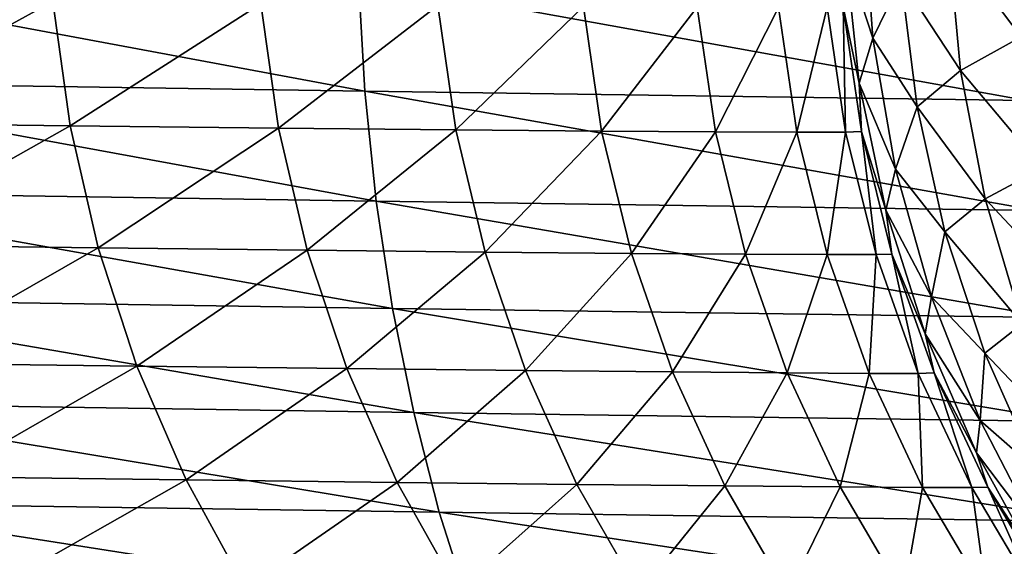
# Model space of a CAD drawing. Header units: metres. Extents: x -105 to 105, y -72 to 59.
# Tile 105 of 256: x -12.262 to -10.742, y -70.757 to -69.944. Entities that reach past the tile are written whole.
import ezdxf

# ---------------------------------------------------------------- set-up
doc = ezdxf.new("R2010")
doc.units = ezdxf.units.M
doc.layers.add('solid_509431_AD150_SW0001', color=7, linetype='CONTINUOUS')

msp = doc.modelspace()

# ---------------------------------------------------------------- linework, layer by layer
at = {"layer": 'solid_509431_AD150_SW0001'}
for points in [[(-10.958988, -69.767365, -93.62545), (-10.944715, -69.972191, -93.62339), (-10.986879, -69.842941, -93.289665)], [(-10.900632, -69.882439, -93.961014), (-10.944715, -69.972191, -93.62339), (-10.958988, -69.767365, -93.62545)], [(-10.827777, -69.821472, -94.297997), (-10.728896, -69.765434, -94.630768), (-10.715793, -69.970612, -94.625504)], [(-10.827777, -69.821472, -94.297997), (-10.809214, -70.022385, -94.292496), (-10.900632, -69.882439, -93.961014)], [(-10.827777, -69.821472, -94.297997), (-10.715793, -69.970612, -94.625504), (-10.809214, -70.022385, -94.292496)], [(-10.990507, -69.923882, -92.957733), (-10.986879, -69.842941, -93.289665), (-10.96555, -70.042076, -93.288246)], [(-10.944715, -69.972191, -93.62339), (-10.96555, -70.042076, -93.288246), (-10.986879, -69.842941, -93.289665)], [(-12.729692, -69.867218, 12.673005), (-12.71891, -70.039436, 12.653242), (-11.728707, -70.054489, 13.282444)], [(-11.73865, -69.882294, 13.302865), (-12.729692, -69.867218, 12.673005), (-11.728707, -70.054489, 13.282444)], [(-11.73865, -69.882294, 13.302865), (-11.728707, -70.054489, 13.282444), (-10.707452, -70.068733, 13.859862)], [(-10.71653, -69.896568, 13.880887), (-11.73865, -69.882294, 13.302865), (-10.707452, -70.068733, 13.859862)], [(-10.900632, -69.882439, -93.961014), (-10.876348, -70.078583, -93.955933), (-10.944715, -69.972191, -93.62339)], [(-10.809214, -70.022385, -94.292496), (-10.876348, -70.078583, -93.955933), (-10.900632, -69.882439, -93.961014)], [(-12.210337, -69.915802, -27.776911), (-12.552301, -70.103325, -26.971949), (-12.577885, -69.911446, -26.986055)], [(-12.210337, -69.915802, -27.776911), (-12.183993, -70.107796, -27.764509), (-12.552301, -70.103325, -26.971949)], [(-11.889346, -69.919266, -28.587803), (-12.183993, -70.107796, -27.764509), (-12.210337, -69.915802, -27.776911)], [(-11.889346, -69.919266, -28.587803), (-11.862361, -70.111374, -28.577141), (-12.183993, -70.107796, -27.764509)], [(-11.616, -69.921875, -29.415991), (-11.862361, -70.111374, -28.577141), (-11.889346, -69.919266, -28.587803)], [(-11.616, -69.921875, -29.415991), (-11.58849, -70.114105, -29.407089), (-11.862361, -70.111374, -28.577141)], [(-11.391224, -69.923698, -30.258678), (-11.58849, -70.114105, -29.407089), (-11.616, -69.921875, -29.415991)], [(-11.391224, -69.923698, -30.258678), (-11.363307, -70.116043, -30.251554), (-11.58849, -70.114105, -29.407089)], [(-11.215775, -69.924774, -31.113026), (-11.363307, -70.116043, -30.251554), (-11.391224, -69.923698, -30.258678)], [(-11.215775, -69.924774, -31.113026), (-11.187569, -70.117233, -31.107689), (-11.363307, -70.116043, -30.251554)], [(-11.090252, -69.92514, -31.976137), (-11.187569, -70.117233, -31.107689), (-11.215775, -69.924774, -31.113026)], [(-11.090252, -69.92514, -31.976137), (-11.061871, -70.117714, -31.972591), (-11.187569, -70.117233, -31.107689)], [(-11.01508, -69.924835, -32.845203), (-11.061871, -70.117714, -31.972591), (-11.090252, -69.92514, -31.976137)], [(-11.01508, -69.924835, -32.845203), (-10.98664, -70.117516, -32.843445), (-11.061871, -70.117714, -31.972591)], [(-11.01508, -69.924835, -32.845203), (-10.990507, -69.923874, -33.705761), (-10.98664, -70.117516, -32.843445)], [(-10.990507, -69.923874, -33.705761), (-10.990507, -69.923882, -92.957733), (-10.962119, -70.116661, -92.957733)], [(-10.962119, -70.116661, -33.705761), (-10.990507, -69.923874, -33.705761), (-10.962119, -70.116661, -92.957733)], [(-10.98664, -70.117516, -32.843445), (-10.990507, -69.923874, -33.705761), (-10.962119, -70.116661, -33.705761)], [(-10.962119, -70.116661, -92.957733), (-10.990507, -69.923882, -92.957733), (-10.96555, -70.042076, -93.288246)], [(-10.944715, -69.972191, -93.62339), (-10.909673, -70.174469, -93.618774), (-10.96555, -70.042076, -93.288246)], [(-10.876348, -70.078583, -93.955933), (-10.909673, -70.174469, -93.618774), (-10.944715, -69.972191, -93.62339)], [(-10.809214, -70.022385, -94.292496), (-10.715793, -69.970612, -94.625504), (-10.682822, -70.173256, -94.613449)], [(-10.809214, -70.022385, -94.292496), (-10.771165, -70.220322, -94.281853), (-10.876348, -70.078583, -93.955933)], [(-10.809214, -70.022385, -94.292496), (-10.682822, -70.173256, -94.613449), (-10.771165, -70.220322, -94.281853)], [(-12.71891, -70.039436, 12.653242), (-12.69981, -70.209061, 12.621166), (-11.711094, -70.224068, 13.249302)], [(-11.728707, -70.054489, 13.282444), (-12.71891, -70.039436, 12.653242), (-11.711094, -70.224068, 13.249302)], [(-10.962119, -70.116661, -92.957733), (-10.96555, -70.042076, -93.288246), (-10.924449, -70.238068, -93.285645)], [(-10.909673, -70.174469, -93.618774), (-10.924449, -70.238068, -93.285645), (-10.96555, -70.042076, -93.288246)], [(-11.728707, -70.054489, 13.282444), (-11.711094, -70.224068, 13.249302), (-10.691372, -70.238266, 13.825741)], [(-10.707452, -70.068733, 13.859862), (-11.728707, -70.054489, 13.282444), (-10.691372, -70.238266, 13.825741)], [(-10.876348, -70.078583, -93.955933), (-10.833162, -70.271332, -93.947243), (-10.909673, -70.174469, -93.618774)], [(-10.771165, -70.220322, -94.281853), (-10.833162, -70.271332, -93.947243), (-10.876348, -70.078583, -93.955933)], [(-12.183993, -70.107796, -27.764509), (-12.5102, -70.291473, -26.949594), (-12.552301, -70.103325, -26.971949)], [(-12.183993, -70.107796, -27.764509), (-12.140662, -70.296066, -27.744827), (-12.5102, -70.291473, -26.949594)], [(-11.862361, -70.111374, -28.577141), (-12.140662, -70.296066, -27.744827), (-12.183993, -70.107796, -27.764509)], [(-11.862361, -70.111374, -28.577141), (-11.817975, -70.299759, -28.560184), (-12.140662, -70.296066, -27.744827)], [(-11.58849, -70.114105, -29.407089), (-11.817975, -70.299759, -28.560184), (-11.862361, -70.111374, -28.577141)], [(-11.58849, -70.114105, -29.407089), (-11.543225, -70.30262, -29.392904), (-11.817975, -70.299759, -28.560184)], [(-11.363307, -70.116043, -30.251554), (-11.543225, -70.30262, -29.392904), (-11.58849, -70.114105, -29.407089)], [(-11.363307, -70.116043, -30.251554), (-11.317338, -70.30468, -30.240181), (-11.543225, -70.30262, -29.392904)], [(-11.187569, -70.117233, -31.107689), (-11.317338, -70.30468, -30.240181), (-11.363307, -70.116043, -30.251554)], [(-11.187569, -70.117233, -31.107689), (-11.141073, -70.305992, -31.09915), (-11.317338, -70.30468, -30.240181)], [(-11.061871, -70.117714, -31.972591), (-11.141073, -70.305992, -31.09915), (-11.187569, -70.117233, -31.107689)], [(-11.061871, -70.117714, -31.972591), (-11.015026, -70.306595, -31.966906), (-11.141073, -70.305992, -31.09915)], [(-10.98664, -70.117516, -32.843445), (-11.015026, -70.306595, -31.966906), (-11.061871, -70.117714, -31.972591)], [(-10.98664, -70.117516, -32.843445), (-10.939623, -70.306503, -32.840622), (-11.015026, -70.306595, -31.966906)], [(-10.98664, -70.117516, -32.843445), (-10.962119, -70.116661, -33.705761), (-10.939623, -70.306503, -32.840622)], [(-10.915104, -70.305771, -92.957733), (-10.962119, -70.116661, -92.957733), (-10.924449, -70.238068, -93.285645)], [(-10.962119, -70.116661, -33.705761), (-10.962119, -70.116661, -92.957733), (-10.915104, -70.305771, -92.957733)], [(-10.915104, -70.305763, -33.705761), (-10.962119, -70.116661, -33.705761), (-10.915104, -70.305771, -92.957733)], [(-10.939623, -70.306503, -32.840622), (-10.962119, -70.116661, -33.705761), (-10.915104, -70.305763, -33.705761)], [(-10.909673, -70.174469, -93.618774), (-10.854233, -70.372055, -93.611626), (-10.924449, -70.238068, -93.285645)], [(-10.833162, -70.271332, -93.947243), (-10.854233, -70.372055, -93.611626), (-10.909673, -70.174469, -93.618774)], [(-10.771165, -70.220322, -94.281853), (-10.682822, -70.173256, -94.613449), (-10.630333, -70.371223, -94.594734)], [(-12.69981, -70.209061, 12.621166), (-12.672538, -70.374809, 12.577021), (-11.685945, -70.389755, 13.203687)], [(-11.711094, -70.224068, 13.249302), (-12.69981, -70.209061, 12.621166), (-11.685945, -70.389755, 13.203687)], [(-11.711094, -70.224068, 13.249302), (-11.685945, -70.389755, 13.203687), (-10.668412, -70.4039, 13.778778)], [(-10.691372, -70.238266, 13.825741), (-11.711094, -70.224068, 13.249302), (-10.668412, -70.4039, 13.778778)], [(-10.771165, -70.220322, -94.281853), (-10.71402, -70.413269, -94.266174), (-10.833162, -70.271332, -93.947243)], [(-10.771165, -70.220322, -94.281853), (-10.630333, -70.371223, -94.594734), (-10.71402, -70.413269, -94.266174)], [(-10.915104, -70.305771, -92.957733), (-10.924449, -70.238068, -93.285645), (-10.863986, -70.428963, -93.281883)], [(-10.854233, -70.372055, -93.611626), (-10.863986, -70.428963, -93.281883), (-10.924449, -70.238068, -93.285645)], [(-10.833162, -70.271332, -93.947243), (-10.771496, -70.458778, -93.935013), (-10.854233, -70.372055, -93.611626)], [(-10.71402, -70.413269, -94.266174), (-10.771496, -70.458778, -93.935013), (-10.833162, -70.271332, -93.947243)], [(-12.140662, -70.296066, -27.744827), (-12.451976, -70.474113, -26.919207), (-12.5102, -70.291473, -26.949594)], [(-12.140662, -70.296066, -27.744827), (-12.080753, -70.478828, -27.718046), (-12.451976, -70.474113, -26.919207)], [(-11.817975, -70.299759, -28.560184), (-12.080753, -70.478828, -27.718046), (-12.140662, -70.296066, -27.744827)], [(-11.817975, -70.299759, -28.560184), (-11.756608, -70.482651, -28.537092), (-12.080753, -70.478828, -27.718046)], [(-11.543225, -70.30262, -29.392904), (-11.756608, -70.482651, -28.537092), (-11.817975, -70.299759, -28.560184)], [(-11.543225, -70.30262, -29.392904), (-11.480631, -70.485634, -29.373573), (-11.756608, -70.482651, -28.537092)], [(-11.317338, -70.30468, -30.240181), (-11.480631, -70.485634, -29.373573), (-11.543225, -70.30262, -29.392904)], [(-11.317338, -70.30468, -30.240181), (-11.253751, -70.487823, -30.224665), (-11.480631, -70.485634, -29.373573)], [(-11.141073, -70.305992, -31.09915), (-11.253751, -70.487823, -30.224665), (-11.317338, -70.30468, -30.240181)], [(-11.141073, -70.305992, -31.09915), (-11.076729, -70.489265, -31.087494), (-11.253751, -70.487823, -30.224665)], [(-11.015026, -70.306595, -31.966906), (-11.076729, -70.489265, -31.087494), (-11.141073, -70.305992, -31.09915)], [(-11.015026, -70.306595, -31.966906), (-10.950161, -70.48999, -31.959139), (-11.076729, -70.489265, -31.087494)], [(-10.939623, -70.306503, -32.840622), (-10.950161, -70.48999, -31.959139), (-11.015026, -70.306595, -31.966906)], [(-10.939623, -70.306503, -32.840622), (-10.874475, -70.490021, -32.836761), (-10.950161, -70.48999, -31.959139)], [(-10.939623, -70.306503, -32.840622), (-10.915104, -70.305763, -33.705761), (-10.874475, -70.490021, -32.836761)], [(-10.915104, -70.305763, -33.705761), (-10.915104, -70.305771, -92.957733), (-10.84991, -70.489403, -92.957733)], [(-10.84991, -70.489403, -33.705761), (-10.915104, -70.305763, -33.705761), (-10.84991, -70.489403, -92.957733)], [(-10.874475, -70.490021, -32.836761), (-10.915104, -70.305763, -33.705761), (-10.84991, -70.489403, -33.705761)], [(-10.84991, -70.489403, -92.957733), (-10.915104, -70.305771, -92.957733), (-10.863986, -70.428963, -93.281883)], [(-12.672538, -70.374809, 12.577021), (-12.637299, -70.535439, 12.521137), (-11.653448, -70.550301, 13.145945)], [(-11.685945, -70.389755, 13.203687), (-12.672538, -70.374809, 12.577021), (-11.653448, -70.550301, 13.145945)], [(-10.854233, -70.372055, -93.611626), (-10.778978, -70.562866, -93.602043), (-10.863986, -70.428963, -93.281883)], [(-10.771496, -70.458778, -93.935013), (-10.778978, -70.562866, -93.602043), (-10.854233, -70.372055, -93.611626)], [(-11.685945, -70.389755, 13.203687), (-11.653448, -70.550301, 13.145945), (-10.638744, -70.564369, 13.719329)], [(-10.668412, -70.4039, 13.778778), (-11.685945, -70.389755, 13.203687), (-10.638744, -70.564369, 13.719329)], [(-10.71402, -70.413269, -94.266174), (-10.638359, -70.599266, -94.245621), (-10.771496, -70.458778, -93.935013)], [(-10.84991, -70.489403, -92.957733), (-10.863986, -70.428963, -93.281883), (-10.784768, -70.612846, -93.277008)], [(-10.778978, -70.562866, -93.602043), (-10.784768, -70.612846, -93.277008), (-10.863986, -70.428963, -93.281883)], [(-10.771496, -70.458778, -93.935013), (-10.691951, -70.639107, -93.919373), (-10.778978, -70.562866, -93.602043)], [(-10.638359, -70.599266, -94.245621), (-10.691951, -70.639107, -93.919373), (-10.771496, -70.458778, -93.935013)], [(-12.080753, -70.478828, -27.718046), (-12.378177, -70.649529, -26.881071), (-12.451976, -70.474113, -26.919207)], [(-12.080753, -70.478828, -27.718046), (-12.004829, -70.654373, -27.684422), (-12.378177, -70.649529, -26.881071)], [(-11.756608, -70.482651, -28.537092), (-12.004829, -70.654373, -27.684422), (-12.080753, -70.478828, -27.718046)], [(-11.756608, -70.482651, -28.537092), (-11.678838, -70.658318, -28.508085), (-12.004829, -70.654373, -27.684422)], [(-11.480631, -70.485634, -29.373573), (-11.678838, -70.658318, -28.508085), (-11.756608, -70.482651, -28.537092)], [(-11.480631, -70.485634, -29.373573), (-11.401299, -70.66143, -29.349277), (-11.678838, -70.658318, -28.508085)], [(-11.253751, -70.487823, -30.224665), (-11.401299, -70.66143, -29.349277), (-11.480631, -70.485634, -29.373573)], [(-11.253751, -70.487823, -30.224665), (-11.173146, -70.663742, -30.205154), (-11.401299, -70.66143, -29.349277)], [(-11.076729, -70.489265, -31.087494), (-11.173146, -70.663742, -30.205154), (-11.253751, -70.487823, -30.224665)], [(-11.076729, -70.489265, -31.087494), (-10.995144, -70.665314, -31.072828), (-11.173146, -70.663742, -30.205154)], [(-10.950161, -70.48999, -31.959139), (-10.995144, -70.665314, -31.072828), (-11.076729, -70.489265, -31.087494)], [(-10.950161, -70.48999, -31.959139), (-10.867889, -70.666161, -31.949362), (-10.995144, -70.665314, -31.072828)], [(-10.874475, -70.490021, -32.836761), (-10.867889, -70.666161, -31.949362), (-10.950161, -70.48999, -31.959139)], [(-10.874475, -70.490021, -32.836761), (-10.84991, -70.489403, -33.705761), (-10.791813, -70.666321, -32.831898)], [(-10.874475, -70.490021, -32.836761), (-10.791813, -70.666321, -32.831898), (-10.867889, -70.666161, -31.949362)], [(-10.767155, -70.665817, -92.957733), (-10.84991, -70.489403, -92.957733), (-10.784768, -70.612846, -93.277008)], [(-10.84991, -70.489403, -33.705761), (-10.84991, -70.489403, -92.957733), (-10.767155, -70.665817, -92.957733)], [(-10.767155, -70.665817, -33.705761), (-10.84991, -70.489403, -33.705761), (-10.767155, -70.665817, -92.957733)], [(-10.791813, -70.666321, -32.831898), (-10.84991, -70.489403, -33.705761), (-10.767155, -70.665817, -33.705761)], [(-12.637299, -70.535439, 12.521137), (-12.594357, -70.689728, 12.453938), (-11.61385, -70.704498, 13.076509)], [(-11.653448, -70.550301, 13.145945), (-12.637299, -70.535439, 12.521137), (-11.61385, -70.704498, 13.076509)], [(-11.653448, -70.550301, 13.145945), (-11.61385, -70.704498, 13.076509), (-10.602593, -70.718475, 13.647842)], [(-10.638744, -70.564369, 13.719329), (-11.653448, -70.550301, 13.145945), (-10.602593, -70.718475, 13.647842)], [(-10.778978, -70.562866, -93.602043), (-10.684703, -70.744888, -93.590111), (-10.784768, -70.612846, -93.277008)], [(-10.691951, -70.639107, -93.919373), (-10.684703, -70.744888, -93.590111), (-10.778978, -70.562866, -93.602043)], [(-10.767155, -70.665817, -92.957733), (-10.784768, -70.612846, -93.277008), (-10.687591, -70.787865, -93.271049)], [(-10.684703, -70.744888, -93.590111), (-10.687591, -70.787865, -93.271049), (-10.784768, -70.612846, -93.277008)], [(-12.004829, -70.654373, -27.684422), (-12.2895, -70.816071, -26.835546), (-12.378177, -70.649529, -26.881071)], [(-12.004829, -70.654373, -27.684422), (-11.913608, -70.821037, -27.644268), (-12.2895, -70.816071, -26.835546)], [(-11.678838, -70.658318, -28.508085), (-11.913608, -70.821037, -27.644268), (-12.004829, -70.654373, -27.684422)], [(-11.678838, -70.658318, -28.508085), (-11.5854, -70.825104, -28.473436), (-11.913608, -70.821037, -27.644268)], [(-11.401299, -70.66143, -29.349277), (-11.5854, -70.825104, -28.473436), (-11.678838, -70.658318, -28.508085)], [(-11.401299, -70.66143, -29.349277), (-11.305981, -70.828339, -29.320246), (-11.5854, -70.825104, -28.473436)], [(-11.173146, -70.663742, -30.205154), (-11.305981, -70.828339, -29.320246), (-11.401299, -70.66143, -29.349277)], [(-11.173146, -70.663742, -30.205154), (-11.076287, -70.83078, -30.181833), (-11.305981, -70.828339, -29.320246)], [(-10.995144, -70.665314, -31.072828), (-11.076287, -70.83078, -30.181833), (-11.173146, -70.663742, -30.205154)], [(-10.995144, -70.665314, -31.072828), (-10.897091, -70.832474, -31.055294), (-11.076287, -70.83078, -30.181833)], [(-10.867889, -70.666161, -31.949362), (-10.897091, -70.832474, -31.055294), (-10.995144, -70.665314, -31.072828)], [(-10.867889, -70.666161, -31.949362), (-10.768992, -70.833443, -31.937668), (-10.897091, -70.832474, -31.055294)], [(-10.791813, -70.666321, -32.831898), (-10.768992, -70.833443, -31.937668), (-10.867889, -70.666161, -31.949362)], [(-10.791813, -70.666321, -32.831898), (-10.767155, -70.665817, -33.705761), (-10.692423, -70.833725, -32.826084)], [(-10.791813, -70.666321, -32.831898), (-10.692423, -70.833725, -32.826084), (-10.768992, -70.833443, -31.937668)], [(-10.667624, -70.833344, -92.957733), (-10.767155, -70.665817, -92.957733), (-10.687591, -70.787865, -93.271049)], [(-10.767155, -70.665817, -33.705761), (-10.767155, -70.665817, -92.957733), (-10.667624, -70.833344, -92.957733)], [(-10.667624, -70.833344, -33.705761), (-10.767155, -70.665817, -33.705761), (-10.667624, -70.833344, -92.957733)], [(-10.692423, -70.833725, -32.826084), (-10.767155, -70.665817, -33.705761), (-10.667624, -70.833344, -33.705761)], [(-12.594357, -70.689728, 12.453938), (-12.544039, -70.836517, 12.37593), (-11.567448, -70.851173, 12.995906)], [(-11.61385, -70.704498, 13.076509), (-12.594357, -70.689728, 12.453938), (-11.567448, -70.851173, 12.995906)], [(-11.61385, -70.704498, 13.076509), (-11.567448, -70.851173, 12.995906), (-10.560231, -70.865051, 13.564857)], [(-10.602593, -70.718475, 13.647842), (-11.61385, -70.704498, 13.076509), (-10.560231, -70.865051, 13.564857)]]:
    msp.add_3dface(points, dxfattribs=at)

doc.saveas('drawing.dxf')
